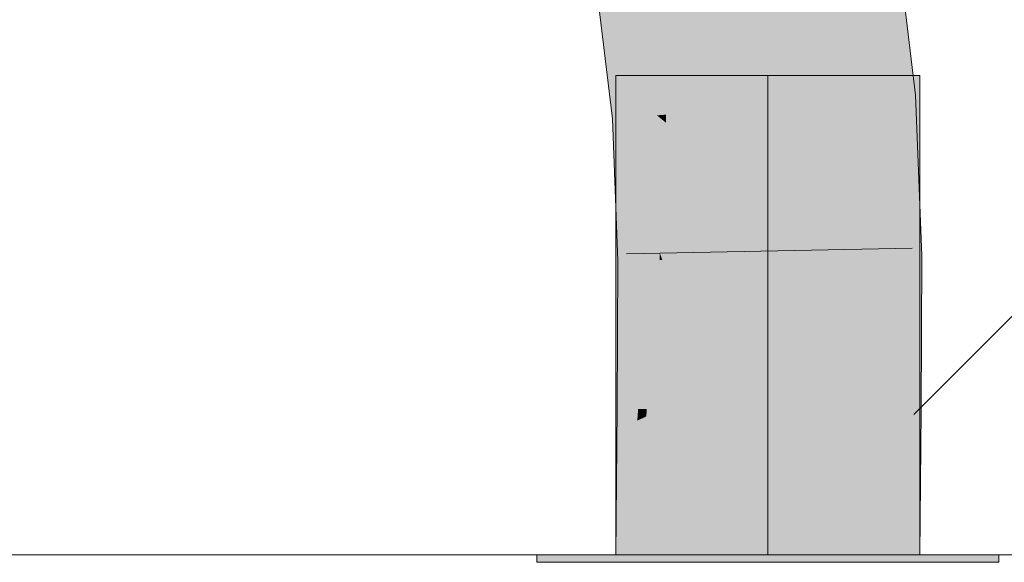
# Model space of a CAD drawing. Extents: x -620 to 300, y 62 to 1162.
# Tile 245 of 256: x 208.693 to 209.503, y 826.221 to 826.667. Entities that reach past the tile are written whole.
import ezdxf
from ezdxf.lldxf.tags import DXFTag

# ---------------------------------------------------------------- set-up
doc = ezdxf.new("R2010")
doc.units = 0
doc.layers.get('0').update_dxf_attribs({"lineweight": 13})
doc.layers.add('E_Detail_Linie_Text_Bem', color=7, linetype='Continuous', lineweight=13)
for name, color, linetype, lineweight, true_color in [('E_Detail_Wandschraffur', 7, 'Continuous', 5, 0xc0c0c0), ('E_Leerrohr 25-A06G94UQ8I', 7, 'Continuous', 9, 0xff8000), ('E_Leerrohr 25-Shading', 7, 'Continuous', 9, 0xff8000)]:
    doc.layers.add(name, color=color, linetype=linetype, lineweight=lineweight, true_color=true_color)
tags = doc.linetypes.add('fein_strichliert', pattern=[4, 1, -2, 1]).pattern_tags.tags
tags[8:9] = [DXFTag(74, 4), DXFTag(75, 0), DXFTag(340, '0'), DXFTag(46, 0.0), DXFTag(50, 0.0), DXFTag(44, 0.0), DXFTag(45, 0.0)]
tags[6:7] = [DXFTag(74, 4), DXFTag(75, 0), DXFTag(340, '0'), DXFTag(46, 0.0), DXFTag(50, 0.0), DXFTag(44, 0.0), DXFTag(45, 0.0)]
tags[4:5] = [DXFTag(74, 4), DXFTag(75, 0), DXFTag(340, '0'), DXFTag(46, 0.0), DXFTag(50, 0.0), DXFTag(44, 0.0), DXFTag(45, 0.0)]
tags = doc.linetypes.add('STRICHPUNKT2-A06G94UR8I', pattern=[12.7, 6.35, -3.175, 0, -3.175]).pattern_tags.tags
tags[10:11] = [DXFTag(74, 4), DXFTag(75, 0), DXFTag(340, '0'), DXFTag(46, 0.0), DXFTag(50, 0.0), DXFTag(44, 0.0), DXFTag(45, 0.0)]
tags[8:9] = [DXFTag(74, 4), DXFTag(75, 0), DXFTag(340, '0'), DXFTag(46, 0.0), DXFTag(50, 0.0), DXFTag(44, 0.0), DXFTag(45, 0.0)]
tags[6:7] = [DXFTag(74, 4), DXFTag(75, 0), DXFTag(340, '0'), DXFTag(46, 0.0), DXFTag(50, 0.0), DXFTag(44, 0.0), DXFTag(45, 0.0)]
tags[4:5] = [DXFTag(74, 4), DXFTag(75, 0), DXFTag(340, '0'), DXFTag(46, 0.0), DXFTag(50, 0.0), DXFTag(44, 0.0), DXFTag(45, 0.0)]

# ---------------------------------------------------------------- blocks, each defined once
blk = doc.blocks.new('Shading-A06G94F18I', base_point=(173.29604, 825.21118))
at = {"layer": 'E_Leerrohr 25-Shading', "color": 43, "true_color": 0xd7ab7f}
for points in [[(209.4276, 826.6048), (209.43002, 826.60498), (209.40149, 826.73035), (209.41458, 826.73236)], [(209.3784, 826.72681), (209.39352, 826.60211), (209.40149, 826.73035), (209.4276, 826.6048)], [(209.20013, 826.67731), (209.16748, 826.6944), (209.20448, 826.58728), (209.1808, 826.58539)], [(209.20264, 826.67603), (209.20013, 826.67731), (209.20839, 826.58759), (209.20448, 826.58728)], [(209.20839, 826.58759), (209.21216, 826.58783), (209.20264, 826.67603), (209.20493, 826.6748)], [(209.20493, 826.6748), (209.21216, 826.58783), (209.2063, 826.67407), (209.21504, 826.58807)], [(209.21504, 826.58807), (209.2173, 826.58826), (209.2063, 826.67407), (209.20686, 826.67377)], [(209.39352, 826.60211), (209.43347, 826.51514), (209.4276, 826.6048)], [(209.39352, 826.60211), (209.39848, 826.47235), (209.43347, 826.51514), (209.43509, 826.47296)], [(209.43347, 826.51514), (209.43002, 826.60498), (209.4276, 826.6048)], [(209.20448, 826.58728), (209.1808, 826.58539), (209.20143, 826.52692)], [(209.20143, 826.52692), (209.1808, 826.58539), (209.18629, 826.46875), (209.18347, 826.51331)], [(209.20839, 826.58759), (209.20448, 826.58728), (209.20581, 826.51447), (209.20143, 826.52692)], [(209.20581, 826.51447), (209.21063, 826.50085), (209.20839, 826.58759), (209.21216, 826.58783)], [(209.21216, 826.58783), (209.21063, 826.50085), (209.21504, 826.58807), (209.21504, 826.48834)], [(209.21504, 826.58807), (209.21504, 826.48834), (209.2173, 826.58826), (209.21956, 826.47552)], [(209.21956, 826.47552), (209.22174, 826.46936), (209.2173, 826.58826)], [(209.20143, 826.52692), (209.18629, 826.46875), (209.19847, 826.46893)], [(209.19847, 826.46893), (209.20421, 826.46906), (209.20143, 826.52692), (209.20581, 826.51447)], [(209.18347, 826.51331), (209.18513, 826.46875), (209.18629, 826.46875)], [(209.20581, 826.51447), (209.20421, 826.46906), (209.21063, 826.50085), (209.21005, 826.46918)], [(209.21063, 826.50085), (209.21005, 826.46918), (209.21504, 826.48834), (209.21504, 826.46924)], [(209.21504, 826.48834), (209.21504, 826.46924), (209.21956, 826.47552), (209.21968, 826.4693)], [(209.21968, 826.4693), (209.22174, 826.46936), (209.21956, 826.47552)], [(209.39803, 826.34558), (209.43463, 826.34534), (209.39848, 826.47235), (209.43509, 826.47296)], [(209.18513, 826.46875), (209.18463, 826.34698), (209.18629, 826.46875), (209.18546, 826.34698)], [(209.18629, 826.46875), (209.18546, 826.34698), (209.19847, 826.46893), (209.18633, 826.34698)], [(209.19847, 826.46893), (209.18633, 826.34698), (209.20421, 826.46906), (209.19391, 826.34692)], [(209.20421, 826.46906), (209.19391, 826.34692), (209.21005, 826.46918), (209.20186, 826.34686)], [(209.21005, 826.46918), (209.20186, 826.34686), (209.21504, 826.46924), (209.20895, 826.34686)], [(209.20895, 826.34686), (209.22125, 826.34674), (209.21504, 826.46924), (209.22174, 826.46936)], [(209.18463, 826.34698), (209.18446, 826.32959), (209.18633, 826.34698)], [(209.18633, 826.34698), (209.18446, 826.32959), (209.19391, 826.34692), (209.19267, 826.33337)], [(209.19391, 826.34692), (209.19267, 826.33337), (209.20186, 826.34686), (209.20116, 826.33734)], [(209.20186, 826.34686), (209.20116, 826.33734), (209.20895, 826.34686), (209.20862, 826.34082)], [(209.20218, 826.22687), (209.22009, 826.22687), (209.20627, 826.29926), (209.22125, 826.34674)], [(209.20627, 826.29926), (209.22125, 826.34674), (209.20862, 826.34082)], [(209.20862, 826.34082), (209.22125, 826.34674), (209.20895, 826.34686)], [(209.39687, 826.22687), (209.43347, 826.22687), (209.39803, 826.34558), (209.43463, 826.34534)], [(209.18347, 826.22687), (209.19591, 826.26636), (209.19267, 826.33337), (209.20116, 826.33734)], [(209.20116, 826.33734), (209.19591, 826.26636), (209.20862, 826.34082), (209.20627, 826.29926)], [(209.18347, 826.22687), (209.19267, 826.33337), (209.18353, 826.23309)], [(209.19267, 826.33337), (209.18446, 826.32959), (209.18353, 826.23309)], [(209.19299, 826.22687), (209.20218, 826.22687), (209.19591, 826.26636), (209.20627, 826.29926)], [(209.19591, 826.26636), (209.18347, 826.22687), (209.19299, 826.22687)]]:
    blk.add_solid(points, dxfattribs=at)
at = {"layer": 'E_Leerrohr 25-Shading', "color": 31, "true_color": 0xfabd7f}
for points in [[(209.31065, 826.59558), (209.39352, 826.60211), (209.32106, 826.71802), (209.3784, 826.72681)], [(209.30333, 826.71527), (209.30757, 826.59534), (209.32106, 826.71802), (209.31065, 826.59558)], [(209.29103, 826.71338), (209.22839, 826.6839), (209.3054, 826.59521), (209.2249, 826.58887)], [(209.29863, 826.71454), (209.29103, 826.71338), (209.30757, 826.59534), (209.3054, 826.59521)], [(209.29863, 826.71454), (209.30757, 826.59534), (209.30408, 826.69415)], [(209.22839, 826.6839), (209.20686, 826.67377), (209.2249, 826.58887), (209.2173, 826.58826)], [(209.30847, 826.51416), (209.31012, 826.47083), (209.39352, 826.60211), (209.39848, 826.47235)], [(209.30847, 826.51416), (209.39352, 826.60211), (209.31065, 826.59558)], [(209.3054, 826.59521), (209.2249, 826.58887), (209.30847, 826.51416), (209.22478, 826.58221)], [(209.3054, 826.59521), (209.30847, 826.51416), (209.30757, 826.59534)], [(209.30757, 826.59534), (209.30847, 826.51416), (209.31065, 826.59558)], [(209.2249, 826.58887), (209.2173, 826.58826), (209.22478, 826.58221)], [(209.22478, 826.58221), (209.2173, 826.58826), (209.22258, 826.46936), (209.22174, 826.46936)], [(209.30847, 826.51416), (209.22478, 826.58221), (209.30731, 826.47083), (209.22258, 826.46936)], [(209.30847, 826.51416), (209.30731, 826.47083), (209.30896, 826.47083)], [(209.30847, 826.51416), (209.30896, 826.47083), (209.31012, 826.47083)], [(209.31012, 826.47083), (209.31223, 826.34613), (209.39848, 826.47235), (209.39803, 826.34558)], [(209.22174, 826.46936), (209.22125, 826.34674), (209.30731, 826.47083), (209.30766, 826.34619)], [(209.30731, 826.47083), (209.30766, 826.34619), (209.30896, 826.47083), (209.30881, 826.34619)], [(209.30881, 826.34619), (209.30963, 826.34613), (209.30896, 826.47083), (209.31012, 826.47083)], [(209.31012, 826.47083), (209.30963, 826.34613), (209.31223, 826.34613)], [(209.22009, 826.22687), (209.30847, 826.22687), (209.22125, 826.34674), (209.30963, 826.34613)], [(209.30963, 826.34613), (209.30847, 826.22687), (209.31223, 826.34613), (209.3139, 826.22687)], [(209.3139, 826.22687), (209.39687, 826.22687), (209.31223, 826.34613), (209.39803, 826.34558)]]:
    blk.add_solid(points, dxfattribs=at)
at = {"layer": 'E_Leerrohr 25-Shading', "color": 31, "true_color": 0xecb67f}
for points in [[(209.30847, 826.62091), (209.18347, 826.62091), (209.30847, 826.22687), (209.18347, 826.22687)], [(209.43347, 826.62091), (209.30847, 826.62091), (209.43347, 826.22687), (209.30847, 826.22687)], [(209.30847, 826.22687), (209.11847, 826.22687), (209.30847, 826.22089), (209.11847, 826.22089)], [(209.34097, 826.22687), (209.30847, 826.22687), (209.34097, 826.22089), (209.30847, 826.22089)], [(209.49847, 826.22089), (209.49847, 826.22687), (209.34097, 826.22089), (209.34097, 826.22687)]]:
    blk.add_solid(points, dxfattribs=at)
blk = doc.blocks.new('Referenz-A06G94UW8I')
at = {"layer": 'E_Detail_Linie_Text_Bem', "linetype": 'Continuous', "ltscale": 0.13}
blk.add_line((251.40951, 826.2269), (203.43144, 826.2269), dxfattribs=at)
at = {"layer": 'E_Detail_Wandschraffur', "linetype": 'fein_strichliert', "ltscale": 0.13}
blk.add_line((209.42867, 826.34249), (210.37109, 827.28492), dxfattribs=at)
at = {"layer": 'E_Leerrohr 25-A06G94UQ8I', "linetype": 'Continuous', "ltscale": 0.13}
for p, q in [((209.43003, 826.605), (209.41458, 826.73238)), ((209.1808, 826.58539), (209.16748, 826.69442)), ((209.18348, 826.6209), (209.18348, 826.2269)), ((209.2567, 826.6209), (209.18348, 826.6209)), ((209.36025, 826.6209), (209.2567, 826.6209)), ((209.43348, 826.6209), (209.36025, 826.6209)), ((209.43348, 826.2269), (209.43348, 826.6209)), ((209.43509, 826.47297), (209.43003, 826.605)), ((209.18513, 826.46873), (209.1808, 826.58539)), ((209.42736, 826.47923), (209.19241, 826.47454)), ((209.43463, 826.34532), (209.43509, 826.47297)), ((209.18464, 826.347), (209.18513, 826.46873)), ((209.18348, 826.2269), (209.18464, 826.347)), ((209.43348, 826.2269), (209.43463, 826.34532)), ((209.11848, 826.2269), (209.11848, 826.2209)), ((209.22977, 826.2269), (209.11848, 826.2269)), ((209.22977, 826.2209), (209.11848, 826.2209)), ((209.2567, 826.2269), (209.18348, 826.2269)), ((209.43348, 826.2269), (209.18348, 826.2269)), ((209.38718, 826.2269), (209.22977, 826.2269)), ((209.38718, 826.2209), (209.22977, 826.2209)), ((209.36025, 826.2269), (209.2567, 826.2269)), ((209.43348, 826.2269), (209.36025, 826.2269)), ((209.49848, 826.2269), (209.38718, 826.2269)), ((209.49848, 826.2209), (209.38718, 826.2209)), ((209.49848, 826.2209), (209.49848, 826.2269))]:
    blk.add_line(p, q, dxfattribs=at)
at = {"layer": 'E_Leerrohr 25-A06G94UQ8I', "linetype": 'STRICHPUNKT2-A06G94UR8I', "lineweight": 5, "ltscale": 0.13}
blk.add_line((209.30848, 826.2269), (209.30848, 826.6209), dxfattribs=at)

msp = doc.modelspace()

# ---------------------------------------------------------------- block references
at = {"color": 8, "lineweight": 25, "ltscale": 0.25, "true_color": 0x808080}
msp.add_blockref('Referenz-A06G94UW8I', (0, 0), dxfattribs=at)
msp.add_blockref('Shading-A06G94F18I', (173.29604, 825.21118))

doc.saveas('drawing.dxf')
